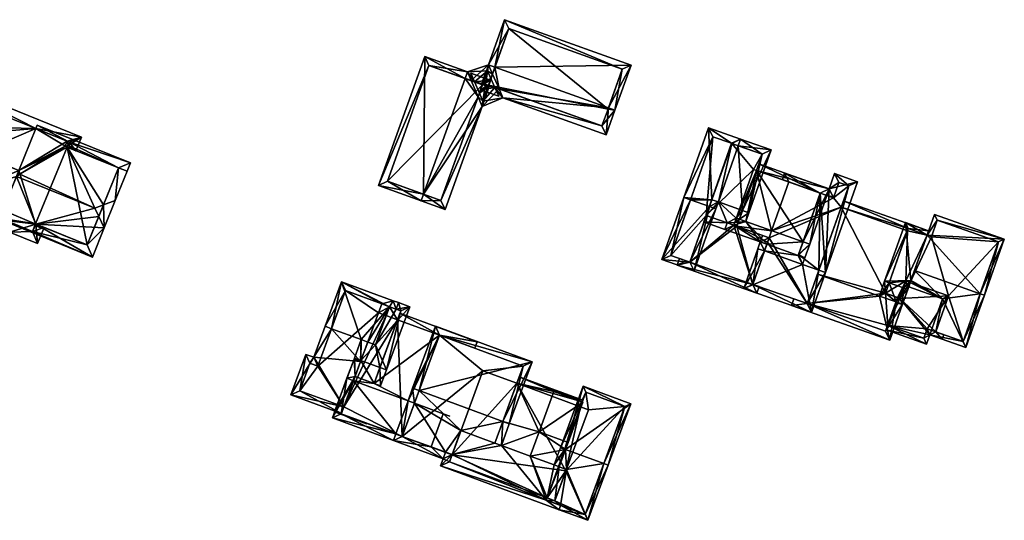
# Model space of a CAD drawing. Header units: inches. Extents: x 2528110 to 2532513, y 1151075 to 1152012.
# Tile 30 of 99: x 2530611 to 2530717, y 1151476 to 1151530. Entities that reach past the tile are written whole.
import ezdxf

# ---------------------------------------------------------------- set-up
doc = ezdxf.new("R2010")
doc.units = ezdxf.units.IN
doc.header["$MEASUREMENT"] = 0
doc.layers.add('Gebaeude Einzelhaus', color=10, linetype='Continuous')
doc.layers.add('Offenes Gebaeude', color=10, linetype='Continuous')

msp = doc.modelspace()

# ---------------------------------------------------------------- meshes
at = {"layer": 'Gebaeude Einzelhaus'}
mesh = msp.add_polyface(dxfattribs=at)
corners = [(2530662.276, 1151525.085, 384.88), (2530676.941, 1151525.306, 382.983), (2530663.311, 1151530.195, 382.983), (2530674.498, 1151520.701, 384.88), (2530675.2, 1151520.449, 384.88), (2530661.57, 1151525.338, 384.88), (2530662.01, 1151524.343, 384.548), (2530662.719, 1151522.736, 384.011), (2530663.138, 1151521.79, 383.695), (2530674.25, 1151517.803, 383.695), (2530660.736, 1151522.651, 383.695), (2530662.68, 1151521.954, 383.695), (2530662.261, 1151522.901, 384.011), (2530660.933, 1151523.201, 383.941), (2530661.837, 1151523.861, 384.332), (2530660.817, 1151523.243, 383.941), (2530661.471, 1151524.688, 384.608), (2530661.393, 1151524.845, 384.659), (2530661.58, 1151523.145, 384.011), (2530673.798, 1151518.763, 384.012), (2530674.45, 1151520.568, 384.82), (2530675.983, 1151524.854, 383.258), (2530663.764, 1151529.236, 383.259), (2530674.45, 1151520.568, 377.417), (2530673.798, 1151518.763, 377.417), (2530675.983, 1151524.854, 377.417), (2530663.764, 1151529.236, 377.417), (2530661.58, 1151523.145, 377.417), (2530662.01, 1151524.343, 384.448), (2530661.58, 1151523.145, 383.747), (2530662.719, 1151522.736, 383.911)]
mesh.append_faces([[corners[k] for k in face] for face in [(3, 4, 20), (2, 22, 5), (5, 22, 0), (4, 21, 1), (1, 21, 2), (2, 21, 22), (4, 3, 21), (9, 19, 4), (4, 19, 20), (9, 8, 19), (19, 8, 7), (14, 15, 16), (16, 15, 17), (18, 13, 14), (14, 13, 15), (12, 10, 18), (18, 10, 13), (12, 11, 10), (5, 0, 6), (15, 16, 17), (13, 14, 15), (15, 14, 16), (10, 12, 13), (13, 12, 14), (10, 11, 12), (3, 9, 4), (3, 8, 9), (0, 7, 3), (3, 7, 8), (0, 6, 7), (0, 5, 6), (0, 2, 5), (4, 1, 3), (3, 1, 0), (0, 1, 2)]], dxfattribs={"color": 13})
mesh.append_faces([[corners[k] for k in face] for face in [(23, 24, 27), (23, 27, 26), (23, 26, 25), (29, 12, 18), (29, 30, 12), (30, 19, 7), (30, 24, 19), (29, 27, 30), (30, 27, 24), (0, 28, 6), (28, 29, 14), (14, 29, 18), (28, 27, 29), (0, 22, 28), (28, 22, 27), (27, 22, 26), (22, 21, 26), (26, 21, 25), (21, 23, 25), (21, 3, 23), (20, 23, 3), (20, 19, 23), (23, 19, 24)]], dxfattribs={"color": 41})
mesh = msp.add_polyface(dxfattribs=at)
corners = [(2530654.594, 1151511.402, 384.88), (2530654.719, 1151526.228, 382.983), (2530649.739, 1151512.346, 382.983), (2530659.067, 1151523.871, 384.88), (2530659.32, 1151524.576, 384.88), (2530654.341, 1151510.696, 384.88), (2530656.913, 1151509.773, 383.695), (2530660.89, 1151520.862, 383.695), (2530660.459, 1151521.88, 384.02), (2530659.716, 1151523.638, 384.581), (2530660.605, 1151522.288, 384.02), (2530661.694, 1151523.104, 383.695), (2530661.58, 1151523.145, 383.747), (2530660.974, 1151521.414, 383.741), (2530661.038, 1151521.276, 383.695), (2530660.092, 1151523.503, 384.408), (2530661.777, 1151523.695, 383.747), (2530659.695, 1151524.441, 384.707), (2530655.171, 1151525.269, 383.274), (2530650.699, 1151512.799, 383.274), (2530656.46, 1151510.733, 384.02), (2530660.933, 1151523.201, 384.02), (2530660.933, 1151523.201, 377.417), (2530655.171, 1151525.269, 377.417), (2530659.716, 1151523.638, 384.481), (2530660.933, 1151523.201, 383.941), (2530650.699, 1151512.799, 377.417), (2530656.46, 1151510.733, 377.417), (2530660.459, 1151521.88, 383.92)]
mesh.append_faces([[corners[k] for k in face] for face in [(3, 4, 9), (16, 15, 17), (12, 21, 16), (16, 21, 15), (11, 10, 12), (12, 10, 21), (11, 13, 10), (11, 14, 13), (5, 20, 6), (6, 20, 7), (7, 20, 8), (5, 0, 20), (2, 19, 5), (5, 19, 0), (4, 18, 1), (1, 18, 2), (2, 18, 19), (4, 3, 18), (15, 16, 17), (10, 12, 15), (15, 12, 16), (14, 11, 13), (13, 11, 10), (10, 11, 12), (3, 9, 4), (0, 8, 3), (3, 8, 9), (0, 7, 8), (0, 6, 7), (0, 5, 6), (0, 2, 5), (4, 1, 3), (3, 1, 0), (0, 1, 2)]], dxfattribs={"color": 13})
mesh.append_faces([[corners[k] for k in face] for face in [(22, 27, 26), (22, 26, 23), (28, 25, 10), (10, 25, 21), (28, 22, 25), (28, 27, 22), (8, 20, 28), (28, 20, 27), (0, 27, 20), (0, 19, 27), (27, 19, 26), (19, 18, 26), (26, 18, 23), (25, 15, 21), (25, 24, 15), (24, 3, 9), (24, 18, 3), (25, 22, 24), (24, 22, 18), (18, 22, 23)]], dxfattribs={"color": 41})
mesh = msp.add_polyface(dxfattribs=at)
corners = [(2530612.841, 1151508.194, 385.499), (2530619.201, 1151509.91, 388.946), (2530610.761, 1151513.32, 388.946), (2530619.625, 1151509.016, 388.365), (2530612.496, 1151507.414, 384.76), (2530612.811, 1151508.206, 385.499), (2530618.941, 1151504.653, 384.633), (2530620.208, 1151507.788, 387.566), (2530608.899, 1151508.709, 384.633), (2530608.953, 1151508.844, 384.759), (2530620.128, 1151510.26, 388.364), (2530621.399, 1151510.739, 387.566), (2530616.238, 1151516.47, 384.633), (2530611.14, 1151513.555, 388.633), (2530621.739, 1151514.248, 384.633), (2530622.665, 1151513.874, 384.633), (2530615.989, 1151516.571, 384.633), (2530610.897, 1151513.654, 388.633), (2530616.458, 1151517.015, 384.193), (2530616.317, 1151516.666, 384.475), (2530623.04, 1151514.8, 383.886), (2530612.998, 1151518.856, 383.886), (2530616.206, 1151517.108, 384.2), (2530612.844, 1151518.474, 384.194), (2530612.841, 1151518.467, 384.199), (2530618.389, 1151505.955, 385.501), (2530608.269, 1151509.12, 388.285), (2530607.155, 1151508.49, 387.571), (2530610.001, 1151507.34, 387.571), (2530609.637, 1151508.568, 388.285), (2530609.3, 1151509.703, 388.946), (2530613.043, 1151506.111, 384.633), (2530613.738, 1151507.832, 384.633), (2530606.046, 1151511.848, 385.524), (2530604.114, 1151509.719, 384.633), (2530611.028, 1151513.979, 388.946), (2530605.124, 1151512.221, 384.633), (2530606.051, 1151511.846, 385.529), (2530605.416, 1151510.271, 385.53), (2530612.496, 1151507.414, 385.524), (2530612.811, 1151508.206, 385.528), (2530601.214, 1151520.153, 387.122), (2530599.68, 1151516.354, 387.122), (2530601.031, 1151517.03, 388.13), (2530601.717, 1151518.728, 388.13), (2530602.124, 1151517.576, 388.946), (2530605.677, 1151510.919, 384.633), (2530606.051, 1151511.846, 385.524), (2530601.525, 1151512.597, 384.633), (2530598.634, 1151513.765, 384.633), (2530612.841, 1151518.468, 384.633), (2530603.187, 1151522.366, 384.633), (2530602.26, 1151522.741, 384.633), (2530599.936, 1151514.318, 385.525), (2530602.595, 1151513.243, 385.524), (2530617.164, 1151516.096, 383.886), (2530616.238, 1151516.47, 384.475), (2530617.759, 1151517.568, 383.886), (2530616.206, 1151517.108, 384.633), (2530612.753, 1151508.06, 384.523), (2530613.814, 1151507.801, 383.886), (2530612.811, 1151508.206, 384.524), (2530613.755, 1151507.656, 383.886), (2530602.638, 1151523.676, 383.886), (2530616.458, 1151517.015, 384.475), (2530602.596, 1151513.243, 385.525), (2530601.9, 1151513.524, 384.633), (2530612.841, 1151518.468, 377.921), (2530612.844, 1151518.474, 377.921), (2530608.953, 1151508.844, 377.921), (2530612.496, 1151507.414, 377.921), (2530612.811, 1151508.206, 377.921), (2530618.389, 1151505.955, 377.921), (2530621.739, 1151514.248, 377.921), (2530616.238, 1151516.47, 377.921), (2530616.458, 1151517.015, 377.921), (2530611.027, 1151513.979, 377.921), (2530606.051, 1151511.846, 377.921), (2530605.124, 1151512.221, 377.921), (2530605.416, 1151510.271, 377.921), (2530606.563, 1151515.783, 377.921), (2530599.936, 1151514.318, 377.921), (2530603.187, 1151522.367, 377.921)]
mesh.append_faces([[corners[k] for k in face] for face in [(66, 65, 48), (65, 66, 48), (58, 50, 35), (63, 51, 52), (63, 50, 51), (63, 57, 50), (50, 57, 58), (64, 55, 19), (19, 55, 56), (64, 57, 55), (64, 58, 57), (62, 59, 60), (60, 59, 61), (35, 17, 13), (13, 16, 35), (35, 16, 58), (50, 63, 51), (51, 63, 52), (58, 57, 50), (50, 57, 63), (62, 60, 59), (59, 60, 61), (16, 19, 58), (58, 19, 57), (57, 19, 55), (55, 19, 56), (44, 41, 51), (51, 41, 52), (41, 43, 42), (41, 44, 43), (46, 33, 47), (48, 54, 46), (46, 54, 33), (43, 53, 42), (42, 53, 49), (49, 53, 48), (48, 53, 54), (44, 51, 41), (41, 51, 52), (45, 50, 44), (44, 50, 51), (45, 35, 50), (48, 42, 49), (48, 43, 42), (46, 33, 48), (48, 33, 43), (43, 33, 45), (45, 33, 35), (46, 47, 33), (41, 43, 44), (44, 43, 45), (41, 42, 43), (28, 39, 31), (31, 39, 32), (32, 39, 0), (0, 39, 40), (28, 29, 39), (29, 28, 26), (26, 28, 27), (33, 38, 36), (36, 38, 34), (34, 38, 27), (27, 38, 26), (33, 37, 38), (34, 33, 36), (33, 2, 35), (33, 30, 2), (33, 26, 30), (34, 27, 33), (33, 27, 26), (32, 0, 31), (31, 0, 28), (28, 0, 29), (29, 0, 30), (30, 0, 2), (26, 29, 30), (26, 28, 29), (26, 27, 28), (21, 18, 23), (18, 14, 19), (19, 14, 12), (21, 20, 18), (18, 20, 14), (14, 20, 15), (11, 14, 15), (11, 10, 14), (7, 10, 11), (7, 3, 10), (6, 25, 7), (7, 25, 3), (6, 4, 25), (25, 4, 0), (0, 4, 5), (6, 8, 4), (4, 8, 9), (22, 23, 24), (22, 21, 23), (20, 14, 15), (14, 19, 12), (12, 19, 16), (22, 18, 21), (21, 18, 20), (20, 18, 14), (14, 18, 19), (2, 13, 17), (13, 12, 16), (14, 11, 15), (12, 10, 14), (14, 10, 11), (2, 1, 13), (13, 1, 12), (12, 1, 10), (3, 10, 1), (3, 7, 10), (10, 7, 11), (6, 4, 8), (8, 4, 9), (3, 0, 7), (7, 0, 6), (6, 0, 4), (4, 0, 5), (3, 1, 0), (0, 1, 2)]], dxfattribs={"color": 13})
mesh.append_faces([[corners[k] for k in face] for face in [(24, 58, 22), (24, 50, 58), (22, 64, 18), (22, 58, 64), (19, 18, 64), (80, 67, 76), (80, 82, 67), (78, 81, 80), (80, 81, 82), (24, 51, 50), (67, 82, 24), (24, 82, 51), (54, 36, 33), (54, 78, 36), (54, 81, 78), (54, 53, 81), (81, 51, 82), (81, 53, 51), (51, 53, 44), (44, 53, 43), (77, 69, 79), (77, 76, 69), (78, 80, 77), (77, 80, 76), (17, 35, 2), (40, 5, 0), (39, 5, 40), (39, 4, 5), (38, 9, 26), (26, 9, 29), (29, 9, 39), (39, 9, 4), (38, 79, 9), (9, 79, 69), (47, 38, 37), (47, 79, 38), (47, 77, 79), (33, 47, 37), (33, 36, 47), (47, 36, 77), (77, 36, 78), (76, 71, 69), (69, 71, 70), (67, 74, 76), (76, 74, 71), (71, 74, 72), (72, 74, 73), (67, 75, 74), (67, 68, 75), (23, 18, 68), (68, 18, 75), (56, 19, 12), (56, 18, 19), (56, 74, 18), (18, 74, 75), (14, 56, 12), (14, 73, 56), (56, 73, 74), (14, 72, 73), (3, 25, 10), (10, 25, 14), (14, 25, 72), (0, 61, 25), (25, 61, 72), (72, 61, 71), (0, 5, 61), (61, 70, 71), (5, 4, 61), (61, 4, 70), (9, 70, 4), (9, 69, 70), (68, 67, 23), (23, 67, 24)]], dxfattribs={"color": 41})
mesh = msp.add_polyface(dxfattribs=at)
corners = [(2530685.624, 1151510.824, 388.11), (2530685.271, 1151518.559, 385.405), (2530682.623, 1151511.064, 388.402), (2530687.765, 1151516.881, 385.688), (2530688.723, 1151517.339, 385.405), (2530683.33, 1151510.814, 388.402), (2530685.366, 1151510.094, 388.402), (2530686.331, 1151510.574, 388.11), (2530686.073, 1151509.844, 388.402), (2530688.473, 1151516.631, 385.688), (2530680.256, 1151504.37, 385.308), (2530683.708, 1151503.15, 385.308), (2530681.214, 1151504.828, 385.635), (2530683.25, 1151504.108, 385.635), (2530687.734, 1151516.893, 385.688), (2530685.729, 1151517.601, 385.688), (2530687.734, 1151516.893, 375.995), (2530687.765, 1151516.881, 375.995), (2530685.729, 1151517.601, 375.995), (2530681.214, 1151504.828, 375.995), (2530683.25, 1151504.108, 375.995), (2530683.25, 1151504.108, 383.863), (2530685.025, 1151509.13, 387.471), (2530685.025, 1151509.13, 385.97), (2530685.025, 1151509.13, 375.995)]
mesh.append_faces([[corners[k] for k in face] for face in [(4, 9, 3), (0, 7, 6), (6, 7, 8), (1, 15, 2), (2, 15, 5), (4, 14, 1), (1, 14, 15), (10, 13, 11), (11, 13, 8), (8, 13, 6), (2, 12, 10), (10, 12, 13), (2, 5, 12), (6, 11, 8), (2, 10, 5), (5, 10, 6), (6, 10, 11), (4, 3, 9), (0, 6, 7), (7, 6, 8), (0, 5, 6), (0, 2, 5), (4, 1, 3), (3, 1, 0), (0, 1, 2)]], dxfattribs={"color": 13})
mesh.append_faces([[corners[k] for k in face] for face in [(24, 16, 17), (24, 18, 16), (20, 19, 24), (24, 19, 18), (22, 13, 23), (23, 13, 21), (0, 6, 22), (22, 6, 13), (19, 21, 12), (12, 21, 13), (19, 20, 21), (5, 19, 12), (5, 18, 19), (5, 15, 18), (14, 18, 15), (14, 16, 18), (14, 3, 16), (16, 3, 17)]], dxfattribs={"color": 41})
mesh = msp.add_polyface(dxfattribs=at)
corners = [(2530687.765, 1151516.881, 385.688), (2530685.624, 1151510.824, 388.11), (2530686.331, 1151510.574, 388.11), (2530688.473, 1151516.631, 385.688), (2530688.92, 1151509.659, 388.11), (2530692.019, 1151516.173, 385.405), (2530689.628, 1151509.409, 388.11), (2530688.723, 1151517.338, 385.405), (2530688.101, 1151508.376, 387.583), (2530687.289, 1151508.329, 387.471), (2530687.996, 1151508.079, 387.471), (2530688.265, 1151508.839, 387.757), (2530685.025, 1151509.13, 387.471), (2530684.775, 1151508.423, 387.204), (2530687.039, 1151507.622, 387.204), (2530688.59, 1151508.724, 387.757), (2530689.298, 1151508.474, 387.757), (2530691.061, 1151515.715, 385.688), (2530691.061, 1151515.715, 375.995), (2530687.765, 1151516.881, 375.995), (2530687.996, 1151508.079, 385.969), (2530685.025, 1151509.13, 385.97), (2530690.441, 1151513.961, 385.474), (2530690.441, 1151513.961, 375.995), (2530690.116, 1151514.076, 375.995), (2530685.025, 1151509.13, 375.995), (2530687.996, 1151508.079, 375.995)]
mesh.append_faces([[corners[k] for k in face] for face in [(6, 17, 5), (5, 17, 7), (7, 17, 3), (6, 4, 17), (6, 15, 4), (6, 16, 15), (14, 13, 9), (9, 13, 12), (12, 2, 1), (4, 15, 6), (6, 15, 16), (2, 11, 4), (4, 11, 15), (14, 9, 13), (13, 9, 12), (12, 9, 2), (2, 9, 11), (11, 9, 8), (8, 9, 10), (3, 5, 7), (3, 4, 5), (5, 4, 6), (0, 2, 3), (3, 2, 4), (0, 1, 2)]], dxfattribs={"color": 13})
mesh.append_faces([[corners[k] for k in face] for face in [(25, 24, 26), (24, 18, 23), (25, 19, 24), (24, 19, 18), (18, 22, 23), (22, 4, 15), (18, 17, 22), (22, 17, 4), (20, 9, 21), (21, 9, 12), (20, 10, 9), (3, 19, 0), (17, 18, 3), (3, 18, 19)]], dxfattribs={"color": 41})
mesh = msp.add_polyface(dxfattribs=at)
corners = [(2530694.936, 1151504.83, 387.204), (2530695.643, 1151504.58, 387.204), (2530696.161, 1151506.048, 387.757), (2530695.454, 1151506.298, 387.757), (2530691.555, 1151506.025, 387.204), (2530689.298, 1151508.474, 387.757), (2530688.101, 1151508.376, 387.583), (2530688.59, 1151508.724, 387.757), (2530687.996, 1151508.079, 387.471), (2530690.848, 1151506.275, 387.204), (2530688.265, 1151508.839, 387.757), (2530687.039, 1151507.621, 387.204), (2530687.289, 1151508.329, 387.471), (2530690.441, 1151513.961, 385.474), (2530698.263, 1151511.993, 385.165), (2530690.691, 1151514.669, 385.165), (2530691.805, 1151506.733, 387.471), (2530694.966, 1151504.916, 387.236), (2530697.305, 1151511.535, 385.474), (2530694.936, 1151504.83, 386.622), (2530691.555, 1151506.025, 386.621), (2530694.966, 1151504.916, 386.585), (2530697.305, 1151511.535, 383.768), (2530693.925, 1151512.73, 383.768), (2530690.441, 1151513.961, 375.995), (2530693.925, 1151512.73, 375.995), (2530688.23, 1151508.741, 386.247), (2530687.996, 1151508.079, 385.969), (2530691.805, 1151506.733, 385.969), (2530691.805, 1151506.733, 386.32), (2530687.996, 1151508.079, 375.995), (2530690.116, 1151514.076, 375.995), (2530688.321, 1151507.964, 375.995), (2530692.063, 1151507.463, 375.995), (2530691.805, 1151506.733, 375.995)]
mesh.append_faces([[corners[k] for k in face] for face in [(3, 18, 2), (2, 18, 14), (14, 18, 15), (15, 18, 13), (3, 2, 17), (17, 2, 1), (0, 17, 1), (9, 16, 4), (9, 8, 16), (9, 11, 8), (8, 11, 12), (3, 13, 5), (5, 13, 7), (2, 14, 3), (3, 14, 13), (13, 14, 15), (9, 8, 11), (11, 8, 12), (6, 7, 10), (4, 5, 9), (9, 5, 8), (8, 5, 6), (6, 5, 7), (0, 3, 4), (4, 3, 5), (0, 2, 3), (0, 1, 2)]], dxfattribs={"color": 13})
mesh.append_faces([[corners[k] for k in face] for face in [(32, 33, 34), (32, 24, 33), (33, 24, 25), (32, 30, 24), (24, 30, 31), (16, 20, 4), (16, 29, 20), (27, 29, 8), (8, 29, 16), (27, 28, 29), (26, 8, 6), (18, 23, 13), (13, 23, 24), (24, 23, 25), (18, 22, 23), (18, 3, 22), (22, 3, 21), (21, 3, 17), (19, 17, 0), (19, 21, 17), (20, 19, 4), (4, 19, 0)]], dxfattribs={"color": 41})
mesh = msp.add_polyface(dxfattribs=at)
corners = [(2530691.805, 1151506.733, 386.32), (2530691.098, 1151506.983, 386.32), (2530690.848, 1151506.275, 386.621), (2530691.299, 1151505.3, 386.929), (2530690.591, 1151505.55, 386.929), (2530691.555, 1151506.025, 386.621), (2530694.936, 1151504.83, 386.622), (2530695.386, 1151503.855, 386.929), (2530694.966, 1151504.916, 386.585), (2530697.162, 1151503.228, 386.929), (2530697.305, 1151511.535, 383.768), (2530697.869, 1151502.978, 386.929), (2530698.263, 1151511.993, 383.467), (2530701.328, 1151512.761, 382.766), (2530698.845, 1151513.639, 382.766), (2530693.468, 1151513.688, 383.467), (2530693.925, 1151512.73, 383.768), (2530693.218, 1151512.98, 383.768), (2530689.073, 1151501.254, 385.308), (2530696.35, 1151498.681, 385.308), (2530690.848, 1151506.275, 387.204), (2530691.555, 1151506.025, 387.204), (2530694.936, 1151504.83, 387.204), (2530695.643, 1151504.58, 387.204), (2530690.03, 1151501.711, 385.575), (2530695.893, 1151499.639, 385.575), (2530700.37, 1151512.304, 383.067), (2530699.303, 1151512.681, 383.067), (2530698.72, 1151511.035, 383.768), (2530698.013, 1151511.285, 383.768), (2530695.643, 1151504.58, 386.622), (2530698.72, 1151511.035, 382.819), (2530693.925, 1151512.73, 375.995), (2530698.72, 1151511.035, 375.995), (2530691.805, 1151506.733, 385.969), (2530690.03, 1151501.711, 383.863), (2530695.893, 1151499.639, 384.881), (2530695.893, 1151499.639, 375.996), (2530690.03, 1151501.711, 375.995), (2530699.557, 1151510.004, 383.096), (2530699.557, 1151510.004, 375.995), (2530700.37, 1151512.304, 375.995), (2530697.012, 1151502.803, 386.155), (2530699.303, 1151512.681, 375.995), (2530692.063, 1151507.463, 375.995), (2530691.805, 1151506.733, 375.995), (2530691.636, 1151506.255, 375.995)]
mesh.append_faces([[corners[k] for k in face] for face in [(2, 3, 4), (2, 5, 3), (2, 0, 5), (2, 1, 0), (15, 16, 17), (12, 10, 15), (15, 10, 16), (12, 29, 10), (12, 28, 29), (14, 27, 12), (12, 27, 28), (11, 26, 13), (13, 26, 14), (14, 26, 27), (11, 9, 26), (11, 25, 9), (24, 4, 3), (24, 18, 4), (11, 19, 25), (25, 19, 24), (24, 19, 18), (22, 7, 23), (21, 3, 22), (22, 3, 7), (21, 20, 3), (3, 20, 4), (7, 19, 9), (9, 19, 11), (3, 18, 7), (7, 18, 19), (3, 4, 18), (10, 15, 16), (16, 15, 17), (10, 12, 15), (12, 13, 14), (10, 11, 12), (12, 11, 13), (8, 9, 10), (10, 9, 11), (6, 7, 8), (8, 7, 9), (5, 3, 6), (6, 3, 7), (0, 2, 5), (5, 2, 3), (3, 2, 4), (0, 1, 2)]], dxfattribs={"color": 13})
mesh.append_faces([[corners[k] for k in face] for face in [(45, 37, 46), (46, 37, 38), (44, 40, 45), (45, 40, 37), (32, 33, 44), (44, 33, 40), (40, 33, 41), (41, 33, 43), (43, 31, 27), (27, 31, 28), (43, 33, 31), (27, 26, 43), (43, 26, 41), (42, 25, 36), (39, 9, 42), (42, 9, 25), (41, 26, 40), (40, 26, 39), (39, 26, 9), (36, 35, 37), (37, 35, 38), (36, 24, 35), (36, 25, 24), (3, 35, 24), (5, 34, 3), (3, 34, 35), (5, 0, 34), (10, 32, 16), (29, 31, 10), (10, 31, 32), (32, 31, 33), (29, 28, 31), (2, 4, 20), (6, 23, 30), (6, 22, 23), (5, 21, 6), (6, 21, 22), (5, 2, 21), (21, 2, 20), (30, 23, 7)]], dxfattribs={"color": 41})
mesh = msp.add_polyface(dxfattribs=at)
corners = [(2530703.67, 1151500.449, 386.155), (2530697.012, 1151502.803, 386.155), (2530695.893, 1151499.639, 384.881), (2530694.215, 1151499.436, 384.596), (2530694.465, 1151500.144, 384.881), (2530704.798, 1151495.696, 384.596), (2530705.459, 1151499.816, 386.155), (2530706.165, 1151499.566, 386.155), (2530704.308, 1151500.754, 385.954), (2530699.557, 1151510.004, 383.096), (2530705.861, 1151500.204, 385.955), (2530705.626, 1151500.287, 385.955), (2530706.995, 1151501.915, 385.157), (2530706.526, 1151502.081, 385.157), (2530706.687, 1151507.485, 383.096), (2530706.77, 1151507.72, 382.996), (2530708.961, 1151507.476, 382.796), (2530708.795, 1151507.005, 382.996), (2530699.807, 1151510.711, 382.796), (2530698.739, 1151511.089, 382.796), (2530698.379, 1151511.216, 382.796), (2530698.36, 1151511.162, 382.819), (2530698.72, 1151511.035, 382.819), (2530705.413, 1151499.686, 386.103), (2530704.34, 1151496.654, 384.881), (2530705.626, 1151500.287, 383.863), (2530704.562, 1151497.28, 382.733), (2530704.34, 1151496.654, 375.996), (2530704.562, 1151497.28, 375.996), (2530706.687, 1151507.485, 375.995), (2530699.557, 1151510.004, 375.995), (2530695.893, 1151499.639, 375.996), (2530704.308, 1151500.754, 375.995), (2530705.625, 1151500.287, 375.996)]
mesh.append_faces([[corners[k] for k in face] for face in [(7, 24, 23), (2, 3, 4), (7, 5, 24), (24, 5, 2), (2, 5, 3), (6, 7, 23), (20, 19, 21), (21, 19, 22), (7, 10, 12), (12, 10, 13), (7, 6, 10), (10, 6, 11), (18, 15, 9), (9, 15, 14), (18, 16, 15), (15, 16, 17), (19, 21, 22), (19, 20, 21), (9, 15, 18), (18, 15, 16), (16, 15, 17), (9, 14, 15), (9, 8, 14), (10, 12, 13), (10, 7, 12), (8, 6, 11), (11, 6, 10), (10, 6, 7), (8, 0, 6), (9, 1, 8), (8, 1, 0), (0, 5, 6), (6, 5, 7), (0, 2, 5), (5, 2, 3), (3, 2, 4), (0, 1, 2)]], dxfattribs={"color": 13})
mesh.append_faces([[corners[k] for k in face] for face in [(31, 28, 27), (30, 32, 31), (31, 32, 28), (28, 32, 33), (30, 29, 32), (2, 27, 24), (2, 31, 27), (14, 29, 9), (9, 29, 30), (26, 27, 28), (25, 24, 26), (26, 24, 27), (11, 23, 25), (25, 23, 24), (11, 6, 23)]], dxfattribs={"color": 41})
mesh = msp.add_polyface(dxfattribs=at)
corners = [(2530683.25, 1151504.108, 383.863), (2530681.898, 1151503.789, 383.566), (2530690.488, 1151500.754, 383.566), (2530682.855, 1151504.246, 383.863), (2530682.148, 1151504.498, 383.863), (2530690.03, 1151501.711, 383.863), (2530690.738, 1151501.461, 383.863), (2530687.996, 1151508.079, 385.969), (2530691.805, 1151506.733, 385.969), (2530685.025, 1151509.13, 385.97), (2530682.855, 1151504.248, 383.864), (2530683.25, 1151504.108, 375.995), (2530690.03, 1151501.711, 375.995), (2530682.855, 1151504.246, 375.995), (2530687.996, 1151508.079, 375.995), (2530685.025, 1151509.13, 375.995), (2530688.321, 1151507.964, 375.995), (2530691.636, 1151506.255, 375.995), (2530691.805, 1151506.733, 375.995)]
mesh.append_faces([[corners[k] for k in face] for face in [(2, 5, 6), (3, 4, 10), (2, 1, 5), (5, 1, 3), (3, 1, 4), (4, 3, 10), (0, 7, 9), (0, 5, 7), (7, 5, 8), (0, 2, 5), (5, 2, 6), (4, 1, 3), (3, 1, 0), (0, 1, 2)]], dxfattribs={"color": 13})
mesh.append_faces([[corners[k] for k in face] for face in [(12, 16, 17), (17, 16, 18), (12, 11, 16), (16, 11, 14), (14, 11, 15), (12, 13, 11), (0, 12, 5), (0, 11, 12)]], dxfattribs={"color": 41})
mesh = msp.add_polyface(dxfattribs=at)
corners = [(2530706.996, 1151501.915, 386.314), (2530706.829, 1151501.444, 386.088), (2530710.469, 1151500.158, 386.088), (2530712.991, 1151494.914, 384.236), (2530709.101, 1151496.289, 384.236), (2530714.508, 1151500.706, 386.929), (2530707.45, 1151503.2, 386.929), (2530707.066, 1151502.114, 386.409), (2530714.98, 1151500.539, 386.93), (2530708.795, 1151507.005, 385.234), (2530717.116, 1151506.584, 384.236), (2530709.586, 1151509.245, 384.236), (2530716.479, 1151506.279, 384.446), (2530709.891, 1151508.608, 384.446), (2530709.266, 1151506.839, 385.234), (2530709.739, 1151496.594, 384.462), (2530712.686, 1151495.551, 384.461), (2530711.106, 1151500.463, 386.314), (2530704.704, 1151501.874, 386.795), (2530704.233, 1151502.04, 386.795), (2530703.67, 1151500.449, 386.155), (2530705.459, 1151499.816, 386.155), (2530706.258, 1151501.325, 386.795), (2530706.165, 1151499.566, 386.155), (2530706.729, 1151501.159, 386.795), (2530706.465, 1151508.358, 384.236), (2530706.996, 1151501.915, 386.49), (2530708.795, 1151507.005, 384.427), (2530708.961, 1151507.476, 384.236), (2530705.861, 1151500.204, 386.345), (2530704.308, 1151500.754, 386.345), (2530706.526, 1151502.081, 386.49), (2530706.77, 1151507.72, 384.427), (2530706.995, 1151501.915, 385.157), (2530711.106, 1151500.463, 384.568), (2530706.996, 1151501.915, 384.568), (2530709.739, 1151496.594, 383.114), (2530709.739, 1151496.594, 375.996), (2530712.686, 1151495.551, 375.995), (2530716.479, 1151506.279, 375.995), (2530709.891, 1151508.608, 375.995), (2530709.266, 1151506.839, 375.995), (2530708.795, 1151507.005, 375.995), (2530708.795, 1151507.005, 382.996), (2530706.996, 1151501.915, 375.995), (2530711.106, 1151500.463, 375.996), (2530706.77, 1151507.72, 382.996), (2530706.77, 1151507.72, 375.995), (2530706.687, 1151507.485, 383.096), (2530704.308, 1151500.754, 385.954), (2530706.687, 1151507.485, 375.995), (2530705.626, 1151500.287, 385.955), (2530705.861, 1151500.204, 385.955), (2530705.626, 1151500.287, 383.863), (2530705.861, 1151500.204, 383.862), (2530706.526, 1151502.081, 385.157), (2530706.526, 1151502.081, 384.568), (2530706.526, 1151502.081, 375.995), (2530705.625, 1151500.287, 375.996), (2530705.861, 1151500.204, 375.996), (2530704.308, 1151500.754, 375.995)]
mesh.append_faces([[corners[k] for k in face] for face in [(27, 32, 28), (28, 32, 25), (25, 32, 19), (19, 32, 18), (24, 31, 26), (24, 22, 31), (24, 29, 22), (30, 19, 18), (30, 20, 19), (29, 21, 30), (30, 21, 20), (24, 23, 29), (29, 23, 21), (25, 27, 28), (25, 7, 27), (7, 22, 26), (26, 22, 24), (7, 18, 22), (25, 19, 7), (7, 19, 18), (22, 23, 24), (18, 21, 22), (22, 21, 23), (18, 20, 21), (18, 19, 20), (17, 2, 0), (0, 2, 1), (4, 16, 3), (3, 16, 8), (8, 16, 5), (17, 15, 2), (2, 15, 4), (4, 15, 16), (10, 13, 11), (11, 13, 9), (9, 13, 14), (8, 12, 10), (10, 12, 13), (8, 5, 12), (5, 9, 6), (8, 10, 5), (5, 10, 9), (9, 10, 11), (5, 3, 8), (0, 2, 7), (7, 2, 6), (6, 2, 5), (5, 2, 3), (3, 2, 4), (0, 1, 2)]], dxfattribs={"color": 13})
mesh.append_faces([[corners[k] for k in face] for face in [(50, 57, 60), (60, 57, 58), (58, 57, 59), (50, 42, 57), (57, 42, 44), (50, 47, 42), (26, 0, 7), (33, 56, 35), (0, 55, 33), (33, 55, 56), (0, 31, 55), (0, 26, 31), (55, 54, 56), (55, 52, 54), (55, 22, 52), (52, 22, 29), (55, 31, 22), (52, 53, 54), (29, 51, 52), (52, 51, 53), (29, 30, 51), (51, 30, 49), (48, 46, 50), (50, 46, 47), (48, 32, 46), (30, 18, 49), (49, 18, 48), (48, 18, 32), (46, 43, 47), (47, 43, 42), (32, 27, 46), (46, 27, 43), (45, 38, 37), (45, 39, 38), (45, 41, 39), (39, 41, 40), (45, 44, 41), (41, 44, 42), (14, 27, 9), (41, 43, 14), (14, 43, 27), (41, 42, 43), (14, 13, 41), (41, 13, 40), (13, 12, 40), (40, 12, 39), (5, 39, 12), (5, 38, 39), (5, 16, 38), (36, 16, 15), (36, 38, 16), (36, 37, 38), (34, 15, 17), (34, 36, 15), (33, 17, 0), (35, 34, 33), (33, 34, 17), (9, 27, 6), (6, 27, 7)]], dxfattribs={"color": 41})
mesh = msp.add_polyface(dxfattribs=at)
corners = [(2530651.308, 1151499.951, 385.395), (2530650.924, 1151499.293, 385.73), (2530651.627, 1151499.035, 385.73), (2530645.759, 1151501.995, 385.395), (2530647.88, 1151495.758, 387.683), (2530648.585, 1151495.499, 387.682), (2530649.416, 1151495.193, 387.682), (2530651.886, 1151499.738, 385.395), (2530644.693, 1151496.932, 387.683), (2530643.989, 1151497.191, 387.683), (2530647.81, 1151493.399, 386.818), (2530642.763, 1151493.861, 386.311), (2530640.303, 1151489.818, 384.516), (2530641.908, 1151494.176, 386.311), (2530646.01, 1151488.514, 384.806), (2530645.751, 1151487.81, 384.516), (2530646.204, 1151501.033, 385.73), (2530650.095, 1151499.599, 385.73), (2530642.353, 1151493.214, 386.022), (2530641.265, 1151490.263, 384.806), (2530643.208, 1151492.899, 386.022), (2530650.095, 1151499.599, 376.906), (2530650.924, 1151499.293, 376.906), (2530646.204, 1151501.033, 376.906), (2530643.208, 1151492.899, 376.906), (2530642.353, 1151493.214, 376.906), (2530641.265, 1151490.263, 376.906), (2530646.01, 1151488.514, 376.906), (2530649.746, 1151498.653, 376.906), (2530650.576, 1151498.347, 376.906)]
mesh.append_faces([[corners[k] for k in face] for face in [(12, 19, 15), (15, 19, 14), (18, 11, 20), (20, 11, 8), (8, 11, 9), (12, 13, 19), (19, 13, 18), (18, 13, 11), (17, 0, 1), (1, 0, 2), (2, 0, 7), (17, 3, 0), (17, 16, 3), (3, 16, 9), (9, 16, 8), (14, 12, 15), (10, 11, 14), (14, 11, 12), (12, 11, 13), (10, 8, 11), (11, 8, 9), (5, 4, 10), (10, 4, 8), (4, 3, 8), (8, 3, 9), (0, 2, 7), (6, 1, 5), (5, 1, 4), (4, 1, 3), (3, 1, 0), (0, 1, 2)]], dxfattribs={"color": 13})
mesh.append_faces([[corners[k] for k in face] for face in [(28, 22, 29), (28, 21, 22), (28, 23, 21), (25, 24, 26), (26, 24, 27), (27, 24, 28), (28, 24, 23), (26, 27, 19), (19, 27, 14), (19, 25, 26), (19, 18, 25), (18, 20, 25), (25, 20, 24), (8, 16, 20), (20, 16, 24), (24, 16, 23), (17, 23, 16), (17, 21, 23), (17, 1, 21), (21, 1, 22)]], dxfattribs={"color": 41})
mesh = msp.add_polyface(dxfattribs=at)
corners = [(2530704.562, 1151497.28, 382.733), (2530704.395, 1151496.809, 382.556), (2530708.743, 1151495.273, 382.556), (2530709.101, 1151496.289, 382.937), (2530709.739, 1151496.594, 383.114), (2530710.426, 1151495.82, 382.937), (2530705.861, 1151500.204, 383.862), (2530710.593, 1151496.292, 383.114), (2530711.106, 1151500.463, 384.568), (2530706.996, 1151501.915, 384.568), (2530706.526, 1151502.081, 384.568), (2530705.626, 1151500.287, 383.863), (2530708.438, 1151495.91, 382.732), (2530708.796, 1151496.928, 383.114), (2530704.562, 1151497.28, 375.996), (2530708.438, 1151495.91, 375.996), (2530708.796, 1151496.928, 375.996), (2530709.739, 1151496.594, 375.996), (2530705.861, 1151500.204, 375.996), (2530705.625, 1151500.287, 375.996), (2530706.996, 1151501.915, 375.995), (2530706.526, 1151502.081, 375.995), (2530711.106, 1151500.463, 375.996)]
mesh.append_faces([[corners[k] for k in face] for face in [(5, 4, 7), (12, 1, 0), (12, 2, 1), (5, 3, 4), (4, 3, 13), (13, 3, 12), (12, 3, 2), (0, 6, 11), (6, 9, 10), (6, 8, 9), (6, 4, 8), (4, 5, 7), (0, 3, 6), (6, 3, 4), (4, 3, 5), (0, 2, 3), (0, 1, 2)]], dxfattribs={"color": 13})
mesh.append_faces([[corners[k] for k in face] for face in [(16, 22, 17), (16, 18, 22), (22, 18, 20), (20, 18, 21), (15, 14, 16), (16, 14, 18), (18, 14, 19), (13, 17, 4), (13, 16, 17), (13, 12, 16), (16, 12, 15), (15, 12, 14), (14, 12, 0)]], dxfattribs={"color": 41})
mesh = msp.add_polyface(dxfattribs=at)
corners = [(2530649.416, 1151495.193, 387.682), (2530650.595, 1151492.503, 388.628), (2530653.096, 1151499.293, 385.395), (2530649.892, 1151492.762, 388.628), (2530651.627, 1151499.035, 385.73), (2530651.886, 1151499.738, 385.395), (2530650.924, 1151499.293, 385.73), (2530647.853, 1151493.513, 388.628), (2530648.585, 1151495.499, 387.682), (2530647.88, 1151495.758, 387.683), (2530647.149, 1151493.773, 388.628), (2530645.736, 1151487.77, 384.629), (2530645.016, 1151487.981, 384.596), (2530648.463, 1151486.713, 384.596), (2530647.221, 1151491.798, 387.434), (2530648.48, 1151486.759, 384.628), (2530649.26, 1151491.047, 387.434), (2530649.963, 1151490.788, 387.434), (2530652.134, 1151498.848, 385.73), (2530652.134, 1151498.848, 376.906), (2530650.924, 1151499.293, 376.906), (2530647.81, 1151493.399, 386.818), (2530651.785, 1151497.902, 384.796), (2530651.785, 1151497.902, 376.906), (2530650.576, 1151498.347, 376.906)]
mesh.append_faces([[corners[k] for k in face] for face in [(7, 9, 8), (7, 10, 9), (5, 18, 4), (18, 1, 3), (5, 2, 18), (18, 2, 1), (13, 11, 15), (14, 10, 7), (13, 12, 11), (11, 12, 14), (14, 12, 10), (3, 17, 16), (3, 1, 17), (3, 17, 1), (7, 16, 3), (3, 16, 17), (10, 14, 7), (7, 14, 16), (11, 13, 15), (10, 12, 14), (14, 12, 11), (11, 12, 13), (7, 9, 10), (7, 8, 9), (3, 0, 7), (7, 0, 8), (0, 4, 6), (0, 2, 4), (4, 2, 5), (3, 1, 0), (0, 1, 2)]], dxfattribs={"color": 13})
mesh.append_faces([[corners[k] for k in face] for face in [(24, 20, 23), (23, 20, 19), (19, 22, 23), (22, 3, 16), (19, 18, 22), (22, 18, 3), (21, 7, 8), (21, 14, 7), (4, 20, 6), (18, 19, 4), (4, 19, 20)]], dxfattribs={"color": 41})
mesh = msp.add_polyface(dxfattribs=at)
corners = [(2530647.221, 1151491.798, 387.434), (2530646.349, 1151491.599, 387.61), (2530647.052, 1151491.34, 387.61), (2530647.107, 1151493.658, 386.818), (2530649.26, 1151491.047, 387.434), (2530652.917, 1151489.18, 387.609), (2530656.315, 1151496.233, 384.797), (2530653.62, 1151488.921, 387.61), (2530656.72, 1151487.781, 387.609), (2530656.719, 1151487.779, 387.61), (2530657.423, 1151487.522, 387.609), (2530657.423, 1151487.52, 387.61), (2530660.375, 1151495.536, 384.526), (2530660.116, 1151494.833, 384.796), (2530652.044, 1151498.605, 384.526), (2530651.785, 1151497.902, 384.796), (2530647.81, 1151493.399, 386.818), (2530644.774, 1151487.325, 385.605), (2530651.602, 1151485.609, 385.935), (2530651.343, 1151484.905, 385.605), (2530652.305, 1151485.35, 385.935), (2530645.736, 1151487.77, 385.935), (2530655.403, 1151484.209, 385.935), (2530656.315, 1151496.233, 376.906), (2530651.785, 1151497.902, 376.906), (2530646.01, 1151488.514, 376.906), (2530645.736, 1151487.77, 376.906), (2530645.736, 1151487.77, 384.629), (2530646.01, 1151488.514, 384.806), (2530652.305, 1151485.35, 376.906), (2530650.576, 1151498.347, 376.906), (2530649.746, 1151498.653, 376.906)]
mesh.append_faces([[corners[k] for k in face] for face in [(0, 3, 16), (2, 1, 0), (0, 1, 3), (14, 6, 15), (14, 12, 6), (6, 12, 13), (11, 9, 10), (10, 9, 8), (19, 21, 18), (21, 1, 2), (19, 17, 21), (21, 17, 1), (5, 20, 7), (2, 18, 5), (5, 18, 20), (2, 17, 18), (18, 17, 19), (2, 1, 17), (3, 0, 16), (4, 6, 15), (15, 6, 14), (14, 6, 12), (12, 6, 13), (8, 9, 10), (10, 9, 11), (8, 7, 9), (4, 5, 6), (6, 5, 7), (0, 2, 4), (4, 2, 5), (3, 1, 0), (0, 1, 2)]], dxfattribs={"color": 13})
mesh.append_faces([[corners[k] for k in face] for face in [(24, 25, 30), (30, 25, 31), (23, 29, 24), (24, 29, 25), (25, 29, 26), (29, 27, 26), (29, 18, 27), (27, 18, 21), (29, 20, 18), (28, 0, 16), (28, 2, 0), (28, 21, 2), (25, 27, 28), (28, 27, 21), (25, 26, 27), (23, 15, 6), (23, 24, 15), (22, 8, 9)]], dxfattribs={"color": 41})
mesh = msp.add_polyface(dxfattribs=at)
corners = [(2530663.125, 1151486.956, 388.243), (2530663.826, 1151486.698, 388.243), (2530666.28, 1151493.361, 385.605), (2530654.119, 1151490.274, 388.243), (2530655.87, 1151497.196, 385.605), (2530653.415, 1151490.533, 388.243), (2530658.617, 1151485.97, 387.151), (2530662.265, 1151484.627, 387.151), (2530653.62, 1151488.921, 387.61), (2530656.959, 1151483.636, 385.935), (2530657.661, 1151483.378, 385.935), (2530662.968, 1151484.368, 387.151), (2530652.917, 1151489.18, 387.609), (2530652.305, 1151485.35, 385.935), (2530651.343, 1151484.905, 385.605), (2530651.602, 1151485.609, 385.935), (2530656.699, 1151482.932, 385.605), (2530665.318, 1151492.916, 385.884), (2530656.315, 1151496.234, 385.883), (2530655.403, 1151484.209, 385.935), (2530664.634, 1151491.058, 384.785), (2530665.318, 1151492.916, 376.906), (2530663.116, 1151486.932, 386.302), (2530664.634, 1151491.058, 376.906), (2530656.315, 1151496.233, 384.797), (2530656.315, 1151496.234, 376.906), (2530653.621, 1151488.922, 387.609), (2530657.661, 1151483.377, 376.906), (2530652.305, 1151485.35, 376.906), (2530660.988, 1151492.401, 376.906)]
mesh.append_faces([[corners[k] for k in face] for face in [(19, 14, 13), (13, 14, 15), (19, 16, 14), (19, 9, 16), (8, 5, 3), (8, 12, 5), (1, 11, 0), (0, 11, 7), (4, 18, 5), (5, 18, 3), (17, 1, 0), (4, 2, 18), (18, 2, 17), (17, 2, 1), (9, 13, 16), (16, 13, 14), (14, 13, 15), (9, 8, 13), (8, 5, 12), (8, 3, 5), (0, 11, 1), (0, 7, 11), (10, 6, 9), (9, 6, 8), (8, 6, 3), (3, 6, 0), (0, 6, 7), (3, 4, 5), (0, 2, 3), (3, 2, 4), (0, 1, 2)]], dxfattribs={"color": 13})
mesh.append_faces([[corners[k] for k in face] for face in [(21, 29, 25), (25, 29, 28), (28, 29, 27), (21, 23, 29), (28, 19, 13), (28, 27, 19), (19, 27, 9), (9, 27, 10), (3, 24, 26), (3, 18, 24), (24, 21, 25), (24, 17, 21), (24, 18, 17), (21, 20, 23), (20, 0, 22), (22, 0, 7), (21, 17, 20), (20, 17, 0)]], dxfattribs={"color": 41})
mesh = msp.add_polyface(dxfattribs=at)
corners = [(2530666.068, 1151483.226, 387.151), (2530667.803, 1151478.495, 385.461), (2530667.889, 1151478.729, 385.571), (2530662.968, 1151484.368, 387.151), (2530657.661, 1151483.378, 385.935), (2530656.414, 1151482.158, 385.241), (2530669.175, 1151477.456, 385.241), (2530669.348, 1151477.926, 385.461), (2530669.191, 1151482.076, 387.151), (2530668.73, 1151478.419, 385.571), (2530669.129, 1151482.098, 387.151), (2530668.66, 1151482.271, 387.151), (2530669.974, 1151481.787, 387.151), (2530662.265, 1151484.627, 387.151), (2530658.617, 1151485.97, 387.151), (2530656.699, 1151482.932, 385.605), (2530656.959, 1151483.636, 385.935), (2530667.035, 1151485.851, 386.185), (2530663.116, 1151486.932, 386.302), (2530664.634, 1151491.058, 384.785), (2530668.63, 1151490.18, 384.592), (2530671.757, 1151489.234, 384.526), (2530671.69, 1151489.052, 384.593), (2530664.893, 1151491.762, 384.526), (2530667.035, 1151485.851, 388.382), (2530671.753, 1151489.029, 385.973), (2530668.63, 1151490.18, 385.973), (2530670.158, 1151484.7, 388.382), (2530669.874, 1151483.929, 388.021), (2530671.497, 1151488.529, 384.785), (2530657.376, 1151482.603, 385.571), (2530671.753, 1151489.029, 384.593), (2530664.634, 1151491.058, 376.906), (2530671.497, 1151488.529, 376.906), (2530657.661, 1151483.377, 376.906), (2530657.376, 1151482.603, 376.906), (2530667.889, 1151478.729, 376.906), (2530672.34, 1151488.219, 376.906), (2530669.923, 1151481.649, 376.906), (2530668.73, 1151478.419, 376.906), (2530660.988, 1151492.401, 376.906)]
mesh.append_faces([[corners[k] for k in face] for face in [(1, 30, 2), (30, 15, 4), (4, 15, 16), (1, 5, 30), (30, 5, 15), (1, 6, 5), (1, 7, 6), (23, 22, 19), (19, 22, 29), (23, 21, 22), (28, 10, 8), (28, 11, 10), (28, 0, 11), (28, 24, 0), (28, 27, 24), (27, 25, 24), (24, 25, 26), (19, 20, 23), (23, 20, 21), (21, 20, 22), (19, 17, 20), (17, 19, 18), (3, 18, 13), (0, 17, 3), (3, 17, 18), (5, 4, 15), (15, 4, 16), (4, 13, 14), (4, 3, 13), (8, 9, 12), (0, 2, 11), (11, 2, 10), (10, 2, 8), (8, 2, 9), (7, 1, 6), (6, 1, 5), (5, 1, 4), (4, 1, 3), (3, 1, 0), (0, 1, 2)]], dxfattribs={"color": 13})
mesh.append_faces([[corners[k] for k in face] for face in [(32, 34, 40), (34, 36, 35), (33, 38, 32), (32, 38, 34), (34, 38, 36), (36, 38, 39), (33, 37, 38), (35, 36, 30), (30, 36, 2), (35, 30, 34), (34, 30, 4), (32, 29, 33), (32, 19, 29), (17, 26, 20), (17, 24, 26), (17, 0, 24), (22, 25, 31), (22, 26, 25), (22, 20, 26), (8, 31, 28), (28, 31, 27), (27, 31, 25)]], dxfattribs={"color": 41})
mesh = msp.add_polyface(dxfattribs=at)
corners = [(2530668.73, 1151478.419, 385.571), (2530667.889, 1151478.729, 385.571), (2530667.803, 1151478.495, 385.461), (2530669.348, 1151477.926, 385.461), (2530672.28, 1151476.313, 385.241), (2530669.175, 1151477.456, 385.241), (2530669.974, 1151481.787, 387.151), (2530673.994, 1151482.412, 388.021), (2530674.463, 1151482.239, 388.021), (2530669.874, 1151483.929, 388.021), (2530669.191, 1151482.076, 387.151), (2530676.899, 1151488.854, 385.365), (2530671.779, 1151490.739, 385.365), (2530669.812, 1151483.952, 388.021), (2530669.343, 1151484.125, 388.021), (2530671.984, 1151476.955, 385.461), (2530668.66, 1151482.271, 387.151), (2530669.129, 1151482.098, 387.151), (2530676.258, 1151488.558, 385.553), (2530672.075, 1151490.098, 385.553), (2530672.075, 1151490.098, 376.906), (2530676.258, 1151488.558, 376.906), (2530671.497, 1151488.529, 384.785), (2530671.497, 1151488.529, 376.906), (2530667.889, 1151478.729, 376.906), (2530667.803, 1151478.495, 376.906), (2530671.984, 1151476.955, 376.906), (2530668.73, 1151478.419, 376.906), (2530669.923, 1151481.649, 376.906), (2530672.34, 1151488.219, 376.906)]
mesh.append_faces([[corners[k] for k in face] for face in [(12, 19, 14), (14, 19, 13), (7, 18, 8), (8, 18, 11), (11, 18, 12), (12, 18, 19), (14, 13, 16), (16, 13, 17), (8, 15, 7), (15, 5, 3), (8, 4, 15), (15, 4, 5), (9, 12, 13), (13, 12, 14), (8, 11, 7), (7, 11, 9), (9, 11, 12), (6, 9, 10), (6, 7, 9), (6, 4, 7), (7, 4, 8), (0, 3, 6), (6, 3, 4), (4, 3, 5), (0, 2, 3), (0, 1, 2)]], dxfattribs={"color": 13})
mesh.append_faces([[corners[k] for k in face] for face in [(21, 29, 20), (20, 29, 23), (21, 28, 29), (27, 25, 24), (21, 26, 28), (28, 26, 27), (27, 26, 25), (18, 7, 21), (21, 7, 26), (26, 7, 15), (25, 3, 2), (25, 26, 3), (3, 26, 15), (25, 2, 24), (24, 2, 1), (13, 22, 17), (22, 20, 23), (13, 19, 22), (22, 19, 20), (19, 18, 20), (20, 18, 21)]], dxfattribs={"color": 41})
at = {"layer": 'Offenes Gebaeude'}
mesh = msp.add_polyface(dxfattribs=at)
corners = [(2530660.89, 1151520.861, 383.695), (2530663.138, 1151521.789, 383.695), (2530662.719, 1151522.736, 384.011), (2530662.01, 1151524.343, 384.548), (2530661.57, 1151525.338, 384.88), (2530659.716, 1151523.638, 384.581), (2530659.32, 1151524.576, 384.88), (2530660.459, 1151521.88, 384.02), (2530662.719, 1151522.736, 383.911), (2530663.138, 1151521.789, 383.595), (2530661.57, 1151525.338, 384.78), (2530662.01, 1151524.343, 384.448), (2530659.32, 1151524.576, 384.78), (2530659.716, 1151523.638, 384.481), (2530660.459, 1151521.88, 383.92), (2530660.89, 1151520.861, 383.595), (2530661.471, 1151524.688, 384.608), (2530661.837, 1151523.861, 384.332), (2530660.974, 1151521.414, 383.741), (2530662.261, 1151522.901, 384.011), (2530660.605, 1151522.288, 384.02), (2530660.092, 1151523.503, 384.408)]
mesh.append_faces([[corners[k] for k in face] for face in [(0, 4, 7), (7, 4, 5), (5, 4, 6), (0, 3, 4), (0, 2, 3), (0, 1, 2)]], dxfattribs={"color": 13})
mesh.append_faces([[corners[k] for k in face] for face in [(12, 21, 13), (20, 18, 14), (14, 18, 15), (12, 16, 21), (21, 16, 20), (20, 16, 18), (12, 10, 16), (18, 9, 15), (18, 19, 9), (9, 19, 8), (16, 17, 18), (18, 17, 19), (16, 11, 17), (16, 10, 11), (1, 0, 9), (9, 0, 15), (15, 0, 14), (14, 0, 7), (12, 5, 6), (12, 13, 5), (6, 4, 12), (12, 4, 10), (10, 3, 11), (10, 4, 3), (2, 1, 8), (8, 1, 9)]], dxfattribs={"color": 41})

doc.saveas('drawing.dxf')
